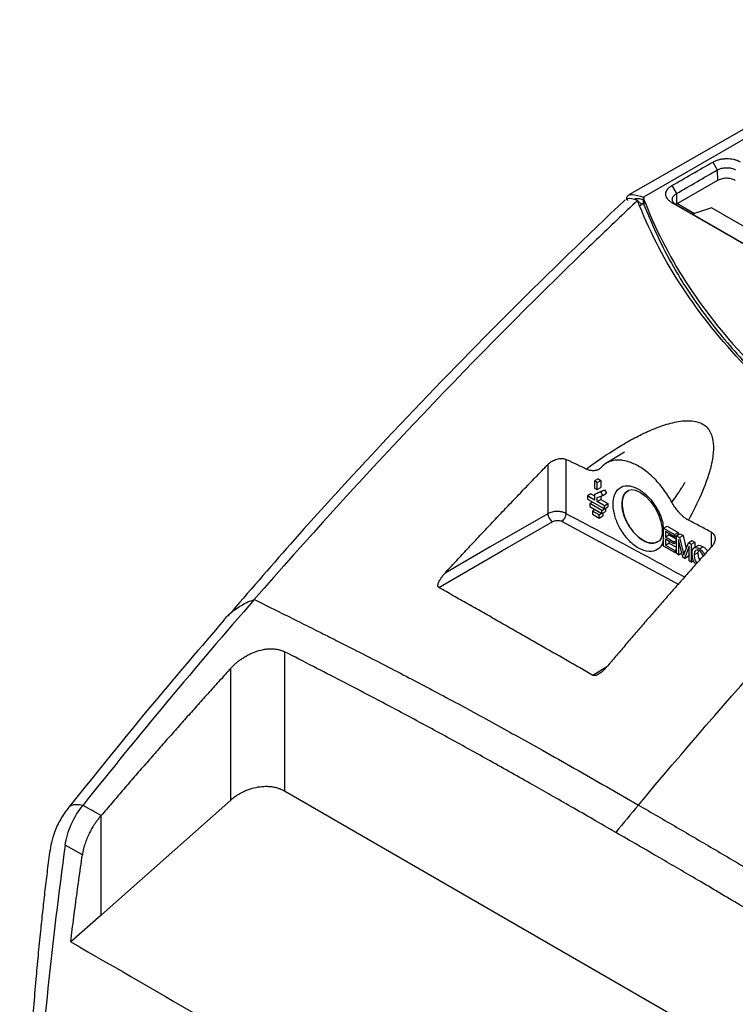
# Model space of a CAD drawing. Header units: millimetres. Extents: x -155 to 1130, y -373 to 1265.
# Tile 189 of 198: x 808 to 919, y 1064 to 1217. Entities that reach past the tile are written whole.
import ezdxf

# ---------------------------------------------------------------- set-up
doc = ezdxf.new("R2010")
doc.units = ezdxf.units.MM

msp = doc.modelspace()

# ---------------------------------------------------------------- linework, layer by layer
at = {"color": 7, "linetype": 'Continuous', "lineweight": 25}
for p, q in [((952.69, 1217.12), (904.78, 1189.47)), ((948.02, 1215.85), (902.5, 1189.81)), ((915.58, 1194.93), (916.3, 1193.7)), ((916.3, 1193.7), (916.33, 1192.05)), ((909.22, 1191.26), (909.94, 1190.03)), ((916.33, 1192.05), (910.1, 1188.46)), ((904.93, 1189.39), (904.78, 1189.47)), ((904.79, 1189.31), (904.93, 1189.39)), ((909.94, 1190.03), (909.96, 1188.38)), ((903.88, 1188.95), (904.56, 1188.32)), ((904.8, 1188.45), (904.25, 1188.13)), ((904.49, 1188.38), (904.8, 1188.56)), ((904.79, 1189.31), (904.87, 1189.11)), ((904.8, 1188.45), (904.79, 1189.31)), ((904.8, 1188.45), (904.86, 1188.29)), ((904.87, 1189.11), (904.86, 1188.29)), ((924.02, 1180.07), (909.17, 1188.65)), ((909.96, 1188.38), (909.85, 1188.3)), ((924.03, 1180.11), (909.88, 1188.28)), ((910.1, 1188.46), (909.96, 1188.38)), ((910.1, 1188.46), (912.76, 1186.92)), ((915.4, 1187.79), (912.43, 1186.81)), ((924.84, 1182.35), (915.4, 1187.79)), ((901.86, 1149.72), (898.95, 1147.96)), ((892.7, 1148.59), (892.7, 1140.17)), ((889.89, 1147.79), (889.89, 1140.13)), ((897.73, 1145.55), (897.16, 1145.23)), ((897.16, 1145.23), (897.16, 1144.13)), ((897.58, 1144.98), (897.16, 1145.23)), ((897.58, 1144.98), (898.15, 1145.31)), ((897.58, 1143.88), (897.58, 1144.98)), ((897.73, 1145.55), (898.15, 1145.31)), ((898.15, 1145.31), (898.15, 1144.21)), ((897.16, 1144.13), (897.58, 1143.88)), ((898.17, 1143.51), (897.16, 1143.12)), ((897.16, 1143.12), (897.73, 1143.45)), ((897.58, 1143.88), (898.15, 1144.21)), ((897.73, 1143.45), (898.73, 1143.84)), ((898.17, 1143.51), (898.73, 1143.84)), ((898.44, 1142.98), (898.17, 1143.51)), ((898.44, 1142.98), (899.01, 1143.31)), ((898.73, 1143.84), (899.01, 1143.31)), ((896.61, 1143.23), (896.05, 1142.9)), ((896.05, 1142.9), (896.05, 1142.41)), ((897.16, 1142.26), (896.05, 1142.9)), ((896.05, 1142.41), (898.7, 1140.88)), ((896.84, 1141.95), (896.44, 1141.72)), ((896.61, 1143.23), (897.16, 1142.91)), ((897.16, 1143.12), (897.16, 1142.26)), ((897.58, 1142.65), (898.44, 1142.98)), ((897.58, 1142.01), (897.58, 1142.65)), ((897.58, 1142.01), (898.15, 1142.34)), ((898.7, 1141.37), (897.58, 1142.01)), ((898.15, 1142.87), (898.15, 1142.34)), ((898.15, 1142.34), (899.26, 1141.7)), ((898.3, 1140.65), (896.44, 1141.72)), ((896.44, 1141.72), (896.44, 1141.23)), ((896.44, 1141.23), (898.3, 1140.16)), ((897.24, 1140.77), (896.84, 1140.54)), ((896.84, 1140.54), (896.84, 1140.05)), ((897.9, 1139.93), (896.84, 1140.54)), ((897.9, 1139.93), (898.47, 1140.26)), ((898.3, 1140.65), (898.87, 1140.98)), ((898.3, 1140.16), (898.3, 1140.65)), ((898.3, 1140.16), (898.87, 1140.49)), ((898.47, 1140.26), (898.47, 1139.77)), ((898.47, 1140.26), (898.47, 1140.26)), ((898.7, 1141.37), (899.26, 1141.7)), ((898.7, 1140.88), (898.7, 1141.37)), ((898.7, 1140.88), (899.26, 1141.21)), ((898.87, 1140.98), (898.87, 1140.49)), ((899.26, 1141.7), (899.26, 1141.21)), ((896.84, 1140.05), (897.9, 1139.44)), ((897.9, 1139.44), (897.9, 1139.93)), ((897.9, 1139.44), (898.47, 1139.77)), ((907.89, 1137.86), (908.46, 1138.18)), ((907.89, 1135.09), (907.89, 1137.86)), ((907.89, 1137.86), (909.62, 1136.86)), ((909.62, 1136.53), (908.21, 1137.34)), ((908.21, 1137.34), (908.21, 1136.5)), ((908.46, 1138.18), (910.18, 1137.19)), ((909.62, 1136.86), (910.18, 1137.19)), ((910.18, 1137.19), (910.18, 1136.86)), ((908.21, 1136.5), (908.77, 1136.83)), ((908.21, 1136.5), (909.53, 1135.74)), ((908.21, 1136.17), (908.21, 1135.23)), ((909.53, 1135.41), (908.21, 1136.17)), ((908.77, 1137.02), (908.77, 1136.83)), ((908.77, 1136.83), (909.92, 1136.17)), ((908.77, 1135.85), (908.77, 1135.56)), ((909.53, 1135.74), (909.92, 1135.97)), ((909.53, 1135.74), (909.53, 1135.41)), ((909.92, 1135.64), (909.53, 1135.41)), ((909.62, 1136.86), (909.62, 1136.53)), ((909.62, 1136.53), (910.18, 1136.86)), ((909.92, 1136.68), (910.49, 1137.01)), ((909.92, 1133.91), (909.92, 1136.68)), ((909.92, 1136.68), (910.4, 1136.41)), ((910.92, 1133.34), (910.23, 1136.1)), ((910.23, 1136.1), (910.23, 1133.74)), ((910.4, 1136.41), (910.96, 1136.74)), ((910.4, 1136.41), (910.97, 1134.12)), ((910.49, 1137.01), (910.96, 1136.74)), ((910.96, 1136.74), (911.47, 1134.72)), ((911.79, 1135.61), (912.35, 1135.93)), ((912.22, 1135.36), (912.78, 1135.69)), ((912.35, 1135.93), (912.78, 1135.69)), ((912.78, 1135.69), (912.78, 1134.86)), ((909.67, 1134.06), (907.89, 1135.09)), ((908.21, 1135.23), (908.77, 1135.56)), ((908.21, 1135.23), (909.67, 1134.38)), ((908.77, 1135.56), (909.92, 1134.9)), ((909.67, 1134.38), (909.92, 1134.53)), ((909.67, 1134.38), (909.67, 1134.06)), ((909.67, 1134.06), (909.92, 1134.2)), ((911.21, 1134.01), (911.79, 1135.61)), ((911.91, 1135.09), (911.21, 1133.17)), ((911.79, 1135.61), (912.22, 1135.36)), ((911.91, 1132.77), (911.91, 1135.09)), ((912.22, 1135.36), (912.22, 1132.59)), ((913.26, 1135.14), (912.69, 1134.81)), ((913.3, 1134.32), (913.28, 1134.04)), ((913.51, 1134.66), (914.08, 1134.98)), ((910.23, 1133.74), (909.92, 1133.91)), ((910.23, 1133.74), (910.75, 1134.04)), ((911.21, 1133.17), (910.92, 1133.34)), ((911.21, 1133.17), (911.77, 1133.5)), ((911.91, 1133.86), (911.77, 1133.5)), ((912.22, 1132.59), (911.91, 1132.77)), ((912.22, 1132.59), (912.59, 1132.81)), ((913.28, 1134.04), (912.71, 1133.71)), ((848.83, 1118.62), (848.83, 1096.9)), ((840.5, 1095.5), (840.5, 1116.06)), ((943.84, 1042.05), (848.83, 1096.9)), ((840.5, 1095.5), (820.25, 1077.53)), ((820.25, 1077.53), (820.25, 1093.07)), ((817.34, 1086.96), (814.67, 1088.47)), ((820.25, 1077.53), (815.53, 1073.4))]:
    msp.add_line(p, q, dxfattribs=at)
at = {"color": 8, "linetype": 'Continuous', "lineweight": 25}
for p, q in [((892.04, 1138.94), (910.28, 1129.1)), ((915.37, 1134.95), (915.37, 1137.24)), ((910.97, 1134.12), (911.32, 1134.32)), ((899.07, 1116.25), (896.92, 1114.93))]:
    msp.add_line(p, q, dxfattribs=at)
at = {"color": 7, "linetype": 'Continuous', "lineweight": 25, "flags": 128}
for points in [[(909.17, 1188.65), (909.53, 1188.46), (909.88, 1188.28)], [(902.44, 1143.76), (902.53, 1143.82), (902.98, 1143.9), (903.56, 1143.8), (904.32, 1143.45), (905.11, 1142.85), (905.89, 1142.05), (906.58, 1141.07), (907.14, 1140), (907.52, 1138.9), (907.71, 1137.87), (907.7, 1136.99), (907.53, 1136.33), (907.27, 1135.92), (907.06, 1135.77), (907.06, 1135.77)], [(872.89, 1128.62), (882.83, 1134.37), (890.64, 1138.89)], [(889.89, 1140.13), (880.92, 1134.94), (873.86, 1130.86)]]:
    msp.add_lwpolyline(points, dxfattribs=at)
at = {"color": 7, "linetype": 'Continuous', "lineweight": 25}
for points in [[(909.22, 1191.26), (911.34, 1192.48), (913.46, 1193.71), (915.58, 1194.93)], [(909.94, 1190.03), (912.06, 1191.25), (914.18, 1192.48), (916.3, 1193.7)], [(903.88, 1188.95), (901.74, 1186.94), (899.61, 1184.91), (897.48, 1182.86)], [(947.15, 1142.87), (936.43, 1149.06), (918.04, 1163.31), (907.2, 1180.19), (903.88, 1188.95)], [(897.48, 1182.86), (896.42, 1181.85), (895.37, 1180.83), (894.32, 1179.81)], [(894.32, 1179.81), (877.2, 1163.17), (860.43, 1145.43), (844.14, 1126.75)], [(904.01, 1094.71), (918, 1111.46), (932.41, 1127.55), (947.15, 1142.87)], [(910.97, 1134.12), (911.02, 1133.91), (911.06, 1133.75), (911.08, 1133.64)], [(912.38, 1133.9), (912.38, 1134.84), (912.76, 1135.09), (913.51, 1134.66)], [(913.51, 1134.35), (912.98, 1134.65), (912.71, 1134.44), (912.71, 1133.71)], [(914.15, 1133.4), (914.04, 1133.84), (913.83, 1134.16), (913.51, 1134.35)], [(911.08, 1133.64), (911.11, 1133.73), (911.15, 1133.85), (911.21, 1134.01)], [(844.14, 1126.75), (835.09, 1116.35), (826.18, 1105.67), (817.45, 1094.72)], [(817.45, 1094.72), (818.38, 1094.17), (819.32, 1093.62), (820.25, 1093.07)], [(904.01, 1094.71), (902.83, 1093.3), (901.65, 1091.88), (900.48, 1090.45)]]:
    msp.add_open_spline(points, degree=3, dxfattribs=at)
for points, knots in [([(915.58, 1194.93), (915.72, 1195.01), (916.01, 1195.15), (916.49, 1195.31), (916.93, 1195.41), (917.24, 1195.45), (917.42, 1195.46), (917.6, 1195.47), (917.89, 1195.48), (918.32, 1195.46), (918.81, 1195.38), (919.2, 1195.28), (919.55, 1195.15), (919.74, 1195.05), (919.85, 1194.99)], [2, 2, 2, 2, 2.378271, 2.756996, 3.132921, 3.320942, 3.415146, 3.509547, 3.681844, 4.030163, 4.385567, 4.742056, 4.920187, 5.250748, 5.250748, 5.250748, 5.250748]), ([(916.3, 1193.7), (916.49, 1193.81), (916.71, 1193.9), (917.08, 1194), (917.21, 1194.02), (917.46, 1194.05), (917.59, 1194.06), (917.98, 1194.06), (918.25, 1194.03), (918.72, 1193.92), (918.94, 1193.84), (919.13, 1193.73)], [0, 0, 0, 0, 0.25, 0.25, 0.375, 0.375, 0.5, 0.5, 0.75, 0.75, 1, 1, 1, 1]), ([(919.1, 1192.08), (918.92, 1192.18), (918.69, 1192.27), (918.18, 1192.38), (917.9, 1192.41), (917.37, 1192.39), (917.11, 1192.35), (916.67, 1192.22), (916.48, 1192.14), (916.33, 1192.05)], [0, 0, 0, 0, 0.25, 0.25, 0.5, 0.5, 0.75, 0.75, 1, 1, 1, 1]), ([(909.17, 1188.65), (909.01, 1188.74), (908.73, 1188.94), (908.44, 1189.28), (908.28, 1189.65), (908.25, 1189.99), (908.3, 1190.24), (908.37, 1190.4), (908.41, 1190.49), (908.47, 1190.59), (908.53, 1190.67), (908.63, 1190.8), (908.83, 1191.01), (909.06, 1191.17), (909.22, 1191.26)], [1.999996, 1.999996, 1.999996, 1.999996, 2.462012, 2.914408, 3.362694, 3.812218, 4.094841, 4.237549, 4.381399, 4.453808, 4.599691, 4.673214, 4.970982, 5.408296, 5.408296, 5.408296, 5.408296]), ([(902.38, 1188.93), (902.36, 1188.96), (902.11, 1189.37), (902.27, 1189.74), (902.94, 1190.01), (904.14, 1189.66), (904.78, 1189.47)], [0, 0, 0, 0, 0.023412, 0.327169, 0.639923, 1, 1, 1, 1]), ([(909.88, 1188.28), (909.69, 1188.39), (909.54, 1188.52), (909.39, 1188.74), (909.35, 1188.82), (909.3, 1188.98), (909.29, 1189.06), (909.29, 1189.22), (909.31, 1189.3), (909.37, 1189.46), (909.41, 1189.54), (909.52, 1189.69), (909.59, 1189.76), (909.75, 1189.9), (909.84, 1189.97), (909.94, 1190.03)], [0, 0, 0, 0, 0.25, 0.25, 0.375, 0.375, 0.5, 0.5, 0.625, 0.625, 0.75, 0.75, 0.875, 0.875, 1, 1, 1, 1]), ([(901.93, 1189.07), (896.03, 1183.41), (884.21, 1172.09), (866.83, 1154.1), (852.06, 1138.15), (843.25, 1127.91), (840.01, 1124.15)], [0, 0, 0, 0, 0.279186, 0.558341, 0.837467, 1, 1, 1, 1]), ([(903.88, 1188.95), (903.23, 1189.13), (902.28, 1189.38), (902.12, 1189.07), (902.08, 1188.98)], [0, 0, 0, 0, 0.692604, 1, 1, 1, 1]), ([(903.45, 1189.16), (903.46, 1189.17), (903.58, 1189.33), (904.06, 1189.27), (904.69, 1189.09), (904.79, 1189.06)], [0, 0, 0, 0, 0.064762, 0.841628, 1, 1, 1, 1]), ([(904.86, 1188.29), (905.95, 1185.71), (908.14, 1180.54), (912.81, 1173.05), (918.45, 1165.83), (925.1, 1158.94), (932.75, 1152.46), (940.89, 1146.59), (946.88, 1143.13), (949.68, 1141.52)], [0, 0, 0, 0, 0.145099, 0.290717, 0.436335, 0.581434, 0.726534, 0.872153, 1, 1, 1, 1]), ([(904.87, 1189.11), (906.53, 1184.71), (908.7, 1180.45), (914, 1172.19), (917.14, 1168.19), (921.68, 1163.35), (922.62, 1162.39), (924.56, 1160.49), (925.56, 1159.55), (928.64, 1156.76), (930.8, 1154.95), (937.57, 1149.71), (942.47, 1146.42), (950.42, 1141.83), (953.17, 1140.35), (957.44, 1138.22), (958.89, 1137.52), (961.84, 1136.16), (963.34, 1135.49), (970.89, 1132.25), (977.19, 1129.94), (990.31, 1125.88), (997.12, 1124.14), (1005.96, 1122.31), (1007.75, 1121.96), (1011.34, 1121.3), (1013.15, 1120.99), (1018.59, 1120.12), (1022.26, 1119.62), (1025.96, 1119.2)], [0, 0, 0, 0, 0.125, 0.125, 0.25, 0.25, 0.28125, 0.28125, 0.3125, 0.3125, 0.375, 0.375, 0.5, 0.5, 0.5625, 0.5625, 0.59375, 0.59375, 0.625, 0.625, 0.75, 0.75, 0.875, 0.875, 0.90625, 0.90625, 0.9375, 0.9375, 1, 1, 1, 1]), ([(895.87, 1147.09), (897.23, 1148.1), (898.63, 1149.07), (900.8, 1150.44), (901.53, 1150.89), (903.03, 1151.73), (903.79, 1152.14), (905.33, 1152.89), (906.12, 1153.24), (907.72, 1153.85), (908.53, 1154.12), (910.16, 1154.51), (910.99, 1154.63), (912.16, 1154.62), (912.55, 1154.58), (913.26, 1154.43), (913.59, 1154.32), (914.18, 1154.01), (914.44, 1153.82), (914.88, 1153.37), (915.06, 1153.12), (915.48, 1152.32), (915.62, 1151.72), (915.74, 1150.47), (915.7, 1149.82), (915.54, 1148.5), (915.4, 1147.84), (914.86, 1145.83), (914.36, 1144.48), (913.19, 1141.8), (912.52, 1140.46), (911.79, 1139.13)], [0, 0, 0, 0, 0.125, 0.125, 0.1875, 0.1875, 0.25, 0.25, 0.3125, 0.3125, 0.375, 0.375, 0.4375, 0.4375, 0.46875, 0.46875, 0.5, 0.5, 0.53125, 0.53125, 0.5625, 0.5625, 0.625, 0.625, 0.6875, 0.6875, 0.75, 0.75, 0.875, 0.875, 1, 1, 1, 1]), ([(889.89, 1147.79), (889.93, 1147.83), (889.99, 1147.89), (890.09, 1147.98), (890.2, 1148.07), (890.31, 1148.15), (890.42, 1148.23), (890.62, 1148.35), (890.91, 1148.5), (891.29, 1148.64), (891.67, 1148.72), (892, 1148.74), (892.28, 1148.72), (892.5, 1148.67), (892.63, 1148.62), (892.7, 1148.59)], [0, 0, 0, 0, 0.043064, 0.085842, 0.128484, 0.171141, 0.213968, 0.257115, 0.383482, 0.5084, 0.631656, 0.752668, 0.83564, 0.917536, 1, 1, 1, 1]), ([(895.87, 1147.09), (895.34, 1147.34), (894.29, 1147.84), (893.23, 1148.34), (892.7, 1148.59)], [0, 0, 0, 0, 0.499439, 1, 1, 1, 1]), ([(909.23, 1141.9), (908.84, 1142.6), (908.39, 1143.3), (907.42, 1144.6), (906.89, 1145.21), (905.79, 1146.27), (905.23, 1146.74), (904.12, 1147.49), (903.57, 1147.79), (902.54, 1148.22), (902.05, 1148.35), (901.37, 1148.46), (901.16, 1148.47), (900.85, 1148.48), (900.75, 1148.48), (900.56, 1148.47), (900.46, 1148.46), (899.99, 1148.4), (899.61, 1148.3), (898.89, 1147.95), (898.55, 1147.7), (898.24, 1147.37)], [0, 0, 0, 0, 0.125, 0.125, 0.25, 0.25, 0.375, 0.375, 0.5, 0.5, 0.625, 0.625, 0.6875, 0.6875, 0.71875, 0.71875, 0.75, 0.75, 0.875, 0.875, 1, 1, 1, 1]), ([(873.86, 1130.86), (874.41, 1131.45), (875.51, 1132.64), (877.17, 1134.43), (878.88, 1136.26), (880.62, 1138.11), (882.4, 1140), (884.22, 1141.91), (886.08, 1143.85), (887.97, 1145.81), (889.25, 1147.13), (889.89, 1147.79)], [0, 0, 0, 0, 0.102541, 0.207236, 0.31408, 0.423069, 0.534197, 0.647459, 0.76285, 0.880366, 1, 1, 1, 1]), ([(898.24, 1147.37), (898.21, 1147.34), (898.15, 1147.28), (898.05, 1147.19), (897.94, 1147.11), (897.83, 1147.04), (897.72, 1146.98), (897.6, 1146.93), (897.47, 1146.89), (897.35, 1146.86), (897.18, 1146.83), (896.96, 1146.82), (896.7, 1146.83), (896.43, 1146.88), (896.15, 1146.96), (895.97, 1147.05), (895.87, 1147.09)], [0, 0, 0, 0, 0.056909, 0.113214, 0.169025, 0.224455, 0.279617, 0.334629, 0.389607, 0.44467, 0.499933, 0.602055, 0.702281, 0.801442, 0.900394, 1, 1, 1, 1]), ([(902.48, 1143.72), (902.33, 1143.65), (901.91, 1143.45), (901.54, 1142.64), (901.41, 1141.44), (901.67, 1140.02), (902.28, 1138.58), (903.16, 1137.28), (904.22, 1136.25), (905.34, 1135.63), (906.35, 1135.44), (906.84, 1135.68), (907.05, 1135.79)], [0, 0, 0, 0, 0.057542, 0.164497, 0.271452, 0.378407, 0.485363, 0.592318, 0.699273, 0.806228, 0.913183, 1, 1, 1, 1]), ([(911.79, 1139.13), (911.74, 1139.15), (911.65, 1139.2), (911.51, 1139.29), (911.37, 1139.38), (911.22, 1139.49), (911.08, 1139.6), (910.94, 1139.71), (910.8, 1139.84), (910.67, 1139.97), (910.53, 1140.11), (910.35, 1140.3), (910.13, 1140.55), (909.88, 1140.86), (909.65, 1141.19), (909.43, 1141.54), (909.3, 1141.78), (909.23, 1141.9)], [0, 0, 0, 0, 0.049207, 0.098285, 0.147347, 0.196506, 0.245875, 0.295564, 0.345681, 0.396334, 0.447623, 0.499649, 0.600121, 0.699707, 0.799092, 0.898963, 1, 1, 1, 1]), ([(892.7, 1140.17), (892.52, 1140.27), (892.3, 1140.35), (891.82, 1140.46), (891.56, 1140.48), (891.04, 1140.48), (890.78, 1140.44), (890.3, 1140.32), (890.08, 1140.24), (889.89, 1140.13)], [0, 0, 0, 0, 0.25, 0.25, 0.5, 0.5, 0.75, 0.75, 1, 1, 1, 1]), ([(889.89, 1140.13), (889.9, 1140.03), (889.91, 1139.92), (889.99, 1139.67), (890.05, 1139.54), (890.19, 1139.29), (890.28, 1139.18), (890.46, 1139), (890.55, 1138.93), (890.64, 1138.89)], [0, 0, 0, 0, 0.25, 0.25, 0.5, 0.5, 0.75, 0.75, 1, 1, 1, 1]), ([(890.64, 1138.89), (890.82, 1139), (891.08, 1139.06), (891.6, 1139.08), (891.86, 1139.03), (892.04, 1138.94)], [0, 0, 0, 0, 0.5, 0.5, 1, 1, 1, 1]), ([(892.7, 1140.17), (892.7, 1140.08), (892.69, 1139.96), (892.63, 1139.72), (892.58, 1139.59), (892.46, 1139.35), (892.38, 1139.24), (892.21, 1139.06), (892.12, 1138.99), (892.04, 1138.94)], [0, 0, 0, 0, 0.25, 0.25, 0.5, 0.5, 0.75, 0.75, 1, 1, 1, 1]), ([(915.37, 1137.24), (914.78, 1137.56), (913.58, 1138.19), (912.39, 1138.81), (911.79, 1139.13)], [0, 0, 0, 0, 0.49946, 1, 1, 1, 1]), ([(915.37, 1137.24), (915.41, 1137.22), (915.47, 1137.18), (915.56, 1137.12), (915.64, 1137.05), (915.71, 1136.98), (915.77, 1136.89), (915.86, 1136.75), (915.95, 1136.53), (915.97, 1136.25), (915.94, 1135.97), (915.87, 1135.72), (915.76, 1135.47), (915.6, 1135.22), (915.47, 1135.06), (915.4, 1134.98)], [0, 0, 0, 0, 0.043178, 0.08605, 0.128862, 0.171861, 0.215292, 0.25939, 0.38149, 0.504937, 0.603436, 0.700043, 0.79693, 0.896248, 1, 1, 1, 1]), ([(915.4, 1134.98), (914.88, 1134.4), (913.84, 1133.24), (912.3, 1131.51), (910.77, 1129.78), (909.26, 1128.06), (907.75, 1126.35), (906.27, 1124.64), (904.79, 1122.94), (903.33, 1121.25), (901.89, 1119.56), (900.46, 1117.89), (899.51, 1116.77), (899.04, 1116.22)], [0, 0, 0, 0, 0.094332, 0.18798, 0.280944, 0.373223, 0.464818, 0.555728, 0.645953, 0.735493, 0.824348, 0.912517, 1, 1, 1, 1]), ([(913.26, 1135.12), (913.28, 1135.14), (913.37, 1135.22), (913.66, 1135.19), (913.93, 1135.06), (914.08, 1134.98)], [0, 0, 0, 0, 0.0718372, 0.4970327, 1, 1, 1, 1]), ([(913.51, 1134.66), (913.64, 1134.57), (913.88, 1134.42), (914.17, 1134.07), (914.27, 1133.84), (914.32, 1133.74)], [0, 0, 0, 0, 0.40486, 0.76129, 1, 1, 1, 1]), ([(914.08, 1134.98), (914.21, 1134.9), (914.44, 1134.74), (914.69, 1134.46), (914.77, 1134.3), (914.78, 1134.27)], [0, 0, 0, 0, 0.490145, 0.921657, 1, 1, 1, 1]), ([(912.99, 1132.22), (912.93, 1132.27), (912.78, 1132.43), (912.57, 1132.81), (912.41, 1133.34), (912.39, 1133.7), (912.38, 1133.9)], [0, 0, 0, 0, 0.127671, 0.352846, 0.643968, 1, 1, 1, 1]), ([(912.71, 1133.71), (912.71, 1133.58), (912.72, 1133.34), (912.8, 1132.98), (912.94, 1132.65), (913.08, 1132.48), (913.15, 1132.4)], [0, 0, 0, 0, 0.309766, 0.566087, 0.786287, 1, 1, 1, 1]), ([(913.28, 1134.04), (913.28, 1133.91), (913.29, 1133.67), (913.37, 1133.31), (913.47, 1133.04), (913.56, 1132.92), (913.58, 1132.9)], [0, 0, 0, 0, 0.361687, 0.66097, 0.918079, 1, 1, 1, 1]), ([(872.89, 1128.62), (872.88, 1128.64), (872.84, 1128.67), (872.81, 1128.72), (872.78, 1128.78), (872.76, 1128.84), (872.75, 1128.91), (872.75, 1128.98), (872.76, 1129.06), (872.78, 1129.15), (872.82, 1129.29), (872.9, 1129.49), (873.05, 1129.79), (873.27, 1130.13), (873.54, 1130.5), (873.76, 1130.74), (873.87, 1130.86)], [0, 0, 0, 0, 0.029073, 0.057903, 0.086904, 0.116486, 0.147034, 0.178898, 0.212389, 0.247772, 0.285274, 0.389934, 0.499601, 0.662597, 0.828939, 1, 1, 1, 1]), ([(896.92, 1114.93), (896.22, 1115.33), (894.81, 1116.14), (892.69, 1117.35), (890.55, 1118.57), (888.39, 1119.81), (886.22, 1121.05), (884.03, 1122.3), (881.83, 1123.56), (879.61, 1124.82), (877.38, 1126.08), (875.14, 1127.35), (873.64, 1128.2), (872.89, 1128.62)], [0, 0, 0, 0, 0.086216, 0.173454, 0.261688, 0.350888, 0.441028, 0.532079, 0.624012, 0.716799, 0.810412, 0.904822, 1, 1, 1, 1]), ([(844.14, 1126.75), (845.29, 1126.18), (847.52, 1125.08), (850.73, 1123.48), (853.73, 1121.98), (856.49, 1120.59), (860.86, 1118.38), (866.68, 1115.39), (874.2, 1111.43), (881.57, 1107.42), (888.23, 1103.72), (894.02, 1100.44), (899.02, 1097.59), (902.35, 1095.67), (904.01, 1094.71)], [0, 0, 0, 0, 0.057667, 0.11156, 0.161618, 0.207784, 0.250004, 0.380674, 0.499999, 0.626445, 0.749996, 0.833292, 0.916659, 1, 1, 1, 1]), ([(839.46, 1123.58), (835.81, 1119.34), (827.62, 1109.81), (819.65, 1099.89), (815.22, 1094.39)], [0, 0, 0, 0, 0.445002, 1, 1, 1, 1]), ([(840.5, 1116.06), (840.56, 1116.12), (840.68, 1116.26), (840.87, 1116.45), (841.07, 1116.63), (841.27, 1116.81), (841.47, 1116.99), (841.69, 1117.16), (841.9, 1117.32), (842.12, 1117.48), (842.46, 1117.71), (842.91, 1117.98), (843.47, 1118.27), (844.01, 1118.51), (844.76, 1118.78), (845.53, 1118.97), (846.3, 1119.06), (846.85, 1119.08), (847.39, 1119.04), (847.86, 1118.96), (848.24, 1118.86), (848.55, 1118.75), (848.74, 1118.66), (848.83, 1118.62)], [0, 0, 0, 0, 0.028124, 0.056102, 0.083968, 0.111756, 0.139502, 0.16724, 0.195007, 0.222837, 0.250767, 0.317542, 0.38393, 0.442567, 0.500671, 0.630888, 0.691547, 0.75148, 0.815128, 0.878125, 0.919011, 0.959562, 1, 1, 1, 1]), ([(900.48, 1090.45), (899.28, 1091.14), (896.97, 1092.48), (893.62, 1094.4), (890.51, 1096.18), (886.29, 1098.57), (881.03, 1101.53), (874.6, 1105.09), (868.21, 1108.55), (862.55, 1111.54), (857.59, 1114.13), (853.29, 1116.34), (850.35, 1117.85), (848.83, 1118.62)], [0, 0, 0, 0, 0.0694882, 0.1343179, 0.1944892, 0.2500027, 0.3789703, 0.5000004, 0.623658, 0.7499959, 0.8286478, 0.9119819, 1, 1, 1, 1]), ([(840.5, 1116.06), (839.93, 1115.43), (838.79, 1114.18), (837.09, 1112.29), (835.39, 1110.4), (833.7, 1108.5), (832, 1106.59), (830.32, 1104.68), (828.63, 1102.76), (826.95, 1100.84), (825.27, 1098.9), (823.59, 1096.97), (821.92, 1095.02), (820.81, 1093.72), (820.25, 1093.07)], [0, 0, 0, 0, 0.083241, 0.166494, 0.24976, 0.333042, 0.41634, 0.499655, 0.58299, 0.666345, 0.749723, 0.833123, 0.916549, 1, 1, 1, 1]), ([(899.04, 1116.22), (898.99, 1116.16), (898.89, 1116.05), (898.74, 1115.89), (898.58, 1115.73), (898.42, 1115.59), (898.26, 1115.45), (898.06, 1115.29), (897.82, 1115.13), (897.54, 1114.98), (897.33, 1114.9), (897.18, 1114.88), (897.1, 1114.89), (897.02, 1114.9), (896.97, 1114.91), (896.94, 1114.92), (896.92, 1114.93)], [0, 0, 0, 0, 0.087591, 0.173242, 0.257135, 0.339461, 0.420424, 0.500236, 0.629631, 0.749978, 0.849589, 0.887149, 0.924783, 0.956935, 0.981899, 1, 1, 1, 1]), ([(848.83, 1096.9), (848.78, 1096.92), (848.68, 1096.98), (848.52, 1097.06), (848.35, 1097.14), (848.18, 1097.21), (847.91, 1097.3), (847.53, 1097.42), (847.01, 1097.52), (846.47, 1097.58), (845.7, 1097.6), (844.69, 1097.51), (843.69, 1097.26), (842.92, 1096.98), (842.36, 1096.74), (841.84, 1096.46), (841.4, 1096.2), (841.05, 1095.95), (840.77, 1095.73), (840.59, 1095.58), (840.5, 1095.5)], [0, 0, 0, 0, 0.022871, 0.045705, 0.068535, 0.091393, 0.114311, 0.174815, 0.235521, 0.298778, 0.362335, 0.492653, 0.624195, 0.689137, 0.754383, 0.81728, 0.88039, 0.920243, 0.960069, 1, 1, 1, 1]), ([(815.23, 1094.39), (814.79, 1093.78), (813.89, 1092.53), (812.76, 1090.1), (812.19, 1087.34), (811.85, 1084.24), (811.46, 1081.12), (811.13, 1078.09), (810.78, 1074.81), (810.43, 1071.3), (810.07, 1067.33), (809.7, 1062.93), (809.31, 1057.77), (808.91, 1051.72), (808.53, 1044.78), (808.2, 1036.95), (807.93, 1028.29), (807.72, 1018.81), (807.68, 1010.83), (807.6, 1005.96), (807.58, 1004.49)], [0, 0, 0, 0, 0.022095, 0.045029, 0.081329, 0.116517, 0.150605, 0.183946, 0.216556, 0.258183, 0.298728, 0.345462, 0.401254, 0.467256, 0.54351, 0.630007, 0.726659, 0.833269, 0.949501, 1, 1, 1, 1]), ([(814.67, 1088.48), (814.75, 1088.99), (814.86, 1089.53), (815.18, 1090.62), (815.38, 1091.16), (816.1, 1092.78), (816.73, 1093.81), (817.45, 1094.72)], [0, 0, 0, 0, 0.25, 0.25, 0.5, 0.5, 1, 1, 1, 1]), ([(904.01, 1094.71), (905.01, 1094.14), (907.01, 1092.98), (910, 1091.24), (913, 1089.49), (916, 1087.73), (920.46, 1085.1), (926.45, 1081.51), (933.83, 1077), (941.34, 1072.29), (947.77, 1068.17), (953.49, 1064.46), (958.47, 1061.19), (962.01, 1058.86), (963.88, 1057.63)], [0, 0, 0, 0, 0.049996, 0.100015, 0.150037, 0.20004, 0.250004, 0.373555, 0.500001, 0.619326, 0.749997, 0.822558, 0.905981, 1, 1, 1, 1]), ([(820.25, 1093.07), (820.19, 1093.01), (820.07, 1092.87), (819.9, 1092.65), (819.73, 1092.43), (819.56, 1092.21), (819.4, 1091.98), (819.25, 1091.75), (819, 1091.37), (818.68, 1090.84), (818.31, 1090.1), (817.97, 1089.32), (817.71, 1088.59), (817.54, 1087.97), (817.42, 1087.46), (817.37, 1087.13), (817.34, 1086.96)], [0, 0, 0, 0, 0.039548, 0.078981, 0.118349, 0.157698, 0.197078, 0.236537, 0.276121, 0.387952, 0.499924, 0.62874, 0.757691, 0.838398, 0.919031, 1, 1, 1, 1]), ([(951.56, 1059.35), (950.65, 1059.94), (948.87, 1061.09), (946.23, 1062.78), (943.68, 1064.41), (941.21, 1065.98), (937.45, 1068.35), (932.4, 1071.51), (926.08, 1075.38), (919.71, 1079.21), (913.48, 1082.9), (907.02, 1086.67), (902.76, 1089.13), (900.48, 1090.45)], [0, 0, 0, 0, 0.053269, 0.104904, 0.154905, 0.203271, 0.250005, 0.376063, 0.5, 0.621001, 0.749998, 0.865998, 1, 1, 1, 1]), ([(814.67, 1088.47), (813.65, 1080.98), (812.75, 1073.56), (811.21, 1058.82), (810.56, 1051.51), (809.54, 1037.02), (809.15, 1029.84), (808.77, 1019.15), (808.67, 1015.61), (808.58, 1010.31), (808.55, 1008.55), (808.53, 1005.92), (808.52, 1005.04), (808.52, 1003.72), (808.52, 1003.28), (808.52, 1002.41), (808.52, 1001.97), (808.51, 1001.53)], [0, 0, 0, 0, 0.25, 0.25, 0.5, 0.5, 0.75, 0.75, 0.875, 0.875, 0.9375, 0.9375, 0.96875, 0.96875, 0.984375, 0.984375, 1, 1, 1, 1]), ([(815.53, 1073.4), (815.61, 1074.04), (815.77, 1075.32), (816.01, 1077.24), (816.27, 1079.17), (816.52, 1081.1), (816.79, 1083.05), (817.06, 1085), (817.25, 1086.31), (817.34, 1086.96)], [0, 0, 0, 0, 0.141581, 0.283584, 0.42601, 0.568862, 0.712143, 0.855855, 1, 1, 1, 1]), ([(815.53, 1073.4), (822.68, 1069.27), (836.82, 1061.12), (850.94, 1052.96), (857.92, 1048.93)], [0, 0, 0, 0, 0.506148, 1, 1, 1, 1])]:
    msp.add_open_spline(points, degree=3, knots=knots, dxfattribs=at)
at = {"color": 8, "linetype": 'Continuous', "lineweight": 25}
for points, knots in [([(909.23, 1141.9), (909.36, 1142.09), (909.63, 1142.47), (910.01, 1143.03), (910.36, 1143.57), (910.7, 1144.08), (911, 1144.57), (911.2, 1144.89), (911.29, 1145.05)], [0, 0, 0, 0, 0.185561, 0.363579, 0.534041, 0.696936, 0.852258, 1, 1, 1, 1]), ([(907.89, 1136.32), (907.84, 1135.99), (907.72, 1135.2), (906.95, 1134.4), (905.69, 1134.07), (904.04, 1134.61), (902.39, 1135.98), (901.11, 1137.77), (900.29, 1139.67), (899.95, 1141.59), (900.23, 1143.32), (901.19, 1144.39), (902.56, 1144.62), (903.57, 1144.16), (904.04, 1143.95)], [0, 0, 0, 0, 0.0512417, 0.1267185, 0.2129581, 0.3069356, 0.4009131, 0.4871528, 0.5626295, 0.6450874, 0.7372304, 0.8321521, 0.921671, 1, 1, 1, 1]), ([(907.06, 1135.77), (906.75, 1135.65), (906.09, 1135.39), (904.73, 1135.87), (903.38, 1136.98), (902.33, 1138.45), (901.66, 1140.02), (901.38, 1141.59), (901.58, 1143.03), (902.16, 1143.52), (902.44, 1143.75)], [0, 0, 0, 0, 0.1161018, 0.2512338, 0.3863658, 0.5103714, 0.6189009, 0.7374687, 0.8699628, 1, 1, 1, 1]), ([(904.04, 1143.95), (904.51, 1143.62), (905.52, 1142.91), (906.87, 1141.11), (907.76, 1139.23), (907.86, 1138.16), (907.89, 1137.79)], [0, 0, 0, 0, 0.249589, 0.534834, 0.837295, 1, 1, 1, 1]), ([(892.7, 1140.17), (896.93, 1137.96), (903.11, 1134.72), (909.3, 1131.3), (911.25, 1130.22)], [0, 0, 0, 0, 0.684593, 1, 1, 1, 1]), ([(839.41, 1123.57), (839.42, 1123.59), (839.91, 1124.25), (841.13, 1125.25), (842.74, 1126.25), (843.81, 1126.63), (844.14, 1126.75)], [0, 0, 0, 0, 0.0088473, 0.4093377, 0.8164723, 1, 1, 1, 1]), ([(815.24, 1094.37), (815.37, 1094.49), (815.64, 1094.74), (816.38, 1094.85), (817.09, 1094.76), (817.45, 1094.72)], [0, 0, 0, 0, 0.316824, 0.658433, 1, 1, 1, 1])]:
    msp.add_open_spline(points, degree=3, knots=knots, dxfattribs=at)

doc.saveas('drawing.dxf')
